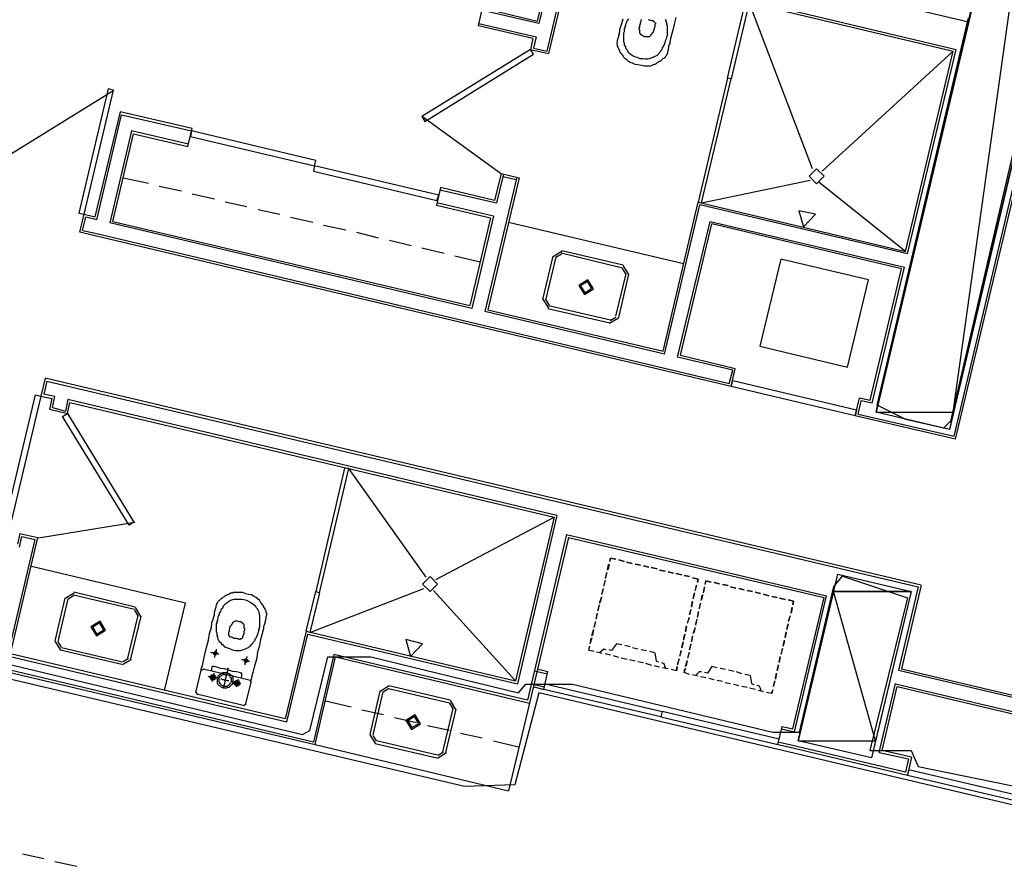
# Model space of a CAD drawing. Header units: feet. Extents: x -79 to 198, y -22 to 181.
# Tile 15 of 256: x 43 to 65, y 69 to 88. Entities that reach past the tile are written whole.
import ezdxf

# ---------------------------------------------------------------- set-up
doc = ezdxf.new("R2010")
doc.units = ezdxf.units.FT
for name, color, linetype in [('A-AREA-COMUN', 252, 'CONTINUOUS'), ('A-AREA-UNIDAD', 30, 'CONTINUOUS'), ('A-LINEA', 7, 'CONTINUOUS'), ('A-LINEA-FINA', 9, 'CONTINUOUS'), ('A-MURO-CONCRETO', 8, 'CONTINUOUS')]:
    doc.layers.add(name, color=color, linetype=linetype)

msp = doc.modelspace()

# ---------------------------------------------------------------- linework, layer by layer
at = {"layer": 'A-AREA-COMUN'}
msp.add_lwpolyline([(65.2, 70.72), (54.528, 73.2444), (54, 71.2), (52.88, 71.1644), (33.92, 75.6444)], dxfattribs=at)
at = {"layer": 'A-AREA-UNIDAD'}
for points in [[(116.24, 75.68), (104.08, 78.5244), (103.84, 78.24), (101.312, 78.8444), (101.12, 79.04), (101.248, 79.4489), (100.16, 79.4844), (66.048, 87.6089), (65.6, 87.5733), (63.68, 79.2889), (63.52, 79.1289), (62.688, 79.3244), (62.048, 79.6444), (64.08, 88.2489)], [(34.72, 75.8044), (49.28, 72.32), (49.44, 72.4089), (49.84, 74.0444), (50.8, 74.0444), (54.08, 73.2444), (54.24, 73.44), (55.28, 73.44), (59.728, 72.3733), (60.32, 72.3733), (61.088, 75.6089), (61.28, 75.84), (62.72, 75.36), (61.888, 71.9644), (62.8, 71.9644), (62.96, 71.6089), (65.312, 71.1289)]]:
    msp.add_lwpolyline(points, dxfattribs=at)
at = {"layer": 'A-LINEA'}
for p, q in [((33.2667, 95.4578), (64.08, 88.1644)), ((54.96, 90.1244), (54.4933, 88.1778)), ((55.0133, 90.1244), (54.5333, 88.1244)), ((55.3067, 90.0444), (54.7067, 87.5111)), ((55.3467, 90.0311), (54.7467, 87.4578)), ((54.5333, 88.1244), (53.28, 88.4178)), ((59.12, 88.6044), (63.7333, 87.5111)), ((60.6133, 84.8978), (59.2, 88.5911)), ((54.4, 87.7911), (53.1867, 88.0711)), ((53.2, 88.1244), (54.4667, 87.8311)), ((54.4, 87.7911), (54.3467, 87.5511)), ((54.4667, 87.8311), (54.4133, 87.5778)), ((63.76, 78.9511), (65.84, 87.7511)), ((54.3467, 87.5511), (54.7467, 87.4578)), ((54.4133, 87.5778), (54.7067, 87.5111)), ((62.72, 83.0044), (63.8, 87.5511)), ((63.7867, 78.8844), (65.8933, 87.7378)), ((60.8267, 84.8444), (63.7333, 87.5111)), ((62.68, 83.0578), (63.7333, 87.5111)), ((58.7733, 86.9511), (58.7733, 86.9511)), ((58.7467, 86.8578), (58.7467, 86.8578)), ((45.0856, 86.635), (41.6761, 84.5301)), ((45.2267, 86.1644), (44.6667, 83.8311)), ((44.7067, 83.7644), (45.2533, 86.0978)), ((46.8267, 85.7911), (45.2267, 86.1644)), ((45.2533, 86.0978), (46.8133, 85.7378)), ((51.9424, 86.056), (53.701, 84.7872)), ((46.7333, 85.3911), (46.8267, 85.7911)), ((45.48, 85.7378), (45, 83.6978)), ((45.0667, 83.7244), (45.52, 85.6711)), ((46.7467, 85.4444), (45.48, 85.7378)), ((45.52, 85.6711), (46.7333, 85.3911)), ((45.2933, 84.6978), (45.8533, 84.5778)), ((54.04, 84.7111), (53.3333, 81.7244)), ((54.0933, 84.6978), (53.4, 81.7644)), ((53.6933, 84.7911), (53.5467, 84.1911)), ((53.7467, 84.7778), (53.5867, 84.1378)), ((53.6933, 84.7911), (54.0933, 84.6978)), ((53.7333, 84.7244), (54.0267, 84.6578)), ((46.0933, 84.5111), (46.5867, 84.4044)), ((53.5467, 84.1911), (52.3467, 84.4844)), ((58.1467, 84.1378), (60.56, 84.6444)), ((62.68, 83.0578), (60.76, 84.5911)), ((46.8267, 84.3378), (47.32, 84.2311)), ((52.3333, 84.4311), (53.5867, 84.1378)), ((47.56, 84.1644), (48.04, 84.0578)), ((53.52, 83.8444), (52.2667, 84.1378)), ((57.2933, 80.8444), (58.0667, 84.1511)), ((57.32, 80.7778), (58.1067, 84.0978)), ((58.0667, 84.1511), (62.68, 83.0578)), ((62.72, 83.0044), (58.1067, 84.0978)), ((44.3867, 83.5244), (44.4667, 83.8178)), ((44.7067, 83.7644), (44.4667, 83.8178)), ((48.2933, 83.9911), (48.7733, 83.8844)), ((49.0133, 83.8178), (49.5067, 83.7111)), ((53.4533, 83.8044), (53, 81.8578)), ((53.52, 83.8444), (53.04, 81.7911)), ((53.04, 81.7911), (45, 83.6978)), ((45.0667, 83.7244), (53, 81.8578)), ((49.7467, 83.6444), (50.24, 83.5378)), ((53.8533, 83.7111), (57.7467, 82.7911)), ((57.6133, 80.7111), (58.3333, 83.7244)), ((57.68, 80.7511), (58.3733, 83.6711)), ((58.3333, 83.7244), (62.6533, 82.7111)), ((44.5733, 83.4311), (44.3333, 83.4844)), ((44.3867, 83.5244), (44.64, 83.4711)), ((58.8, 80.0578), (44.5733, 83.4311)), ((44.64, 83.4711), (58.76, 80.1244)), ((50.48, 83.4844), (50.96, 83.3644)), ((51.2133, 83.3111), (51.6933, 83.1911)), ((51.9333, 83.1378), (52.4267, 83.0178)), ((52.6667, 82.9644), (53.2267, 82.8311)), ((54.84, 82.9511), (54.6133, 81.9911)), ((54.9067, 82.9378), (54.68, 81.9778)), ((55.045, 83.0666), (54.8445, 82.9428)), ((55.0297, 83.0018), (54.9094, 82.9275)), ((56.3867, 82.6844), (55.0267, 83.0178)), ((56.4, 82.7511), (55.04, 83.0711)), ((56.5289, 82.5461), (56.405, 82.7466)), ((61.9333, 79.6844), (62.6533, 82.7111)), ((56.24, 81.6178), (56.4667, 82.5644)), ((56.3067, 81.5911), (56.5333, 82.5511)), ((56.464, 82.5614), (56.3897, 82.6818)), ((54.6178, 81.9961), (54.7416, 81.7956)), ((54.6827, 81.9808), (54.757, 81.8605)), ((54.7467, 81.8578), (56.12, 81.5378)), ((57.32, 80.7778), (53.3333, 81.7244)), ((53.4, 81.7644), (57.2933, 80.8444)), ((54.7333, 81.7911), (56.1067, 81.4711)), ((56.1016, 81.4623), (56.3022, 81.5861)), ((56.117, 81.5271), (56.2373, 81.6014)), ((57.68, 80.7511), (58.8933, 80.4578)), ((59.44, 80.9511), (61.3867, 80.4844)), ((58.84, 80.4178), (57.6133, 80.7111)), ((58.76, 80.1244), (58.84, 80.4178)), ((58.8, 80.0578), (58.8933, 80.4578)), ((43.56, 80.2444), (43.4667, 79.8444)), ((43.6, 80.1778), (43.5333, 79.8844)), ((63.0267, 75.6444), (43.56, 80.2444)), ((43.6, 80.1778), (62.96, 75.6044)), ((43.7733, 79.8311), (43.5333, 79.8844)), ((43.4667, 79.8444), (43.7067, 79.7911)), ((43.7067, 79.7911), (43.6533, 79.5511)), ((43.72, 79.5911), (43.7733, 79.8311)), ((44.0667, 79.7644), (44.0133, 79.5111)), ((44.0533, 79.4578), (44.1067, 79.6978)), ((54.9333, 77.1911), (44.0667, 79.7644)), ((44.1067, 79.6978), (54.8667, 77.1511)), ((61.56, 79.4044), (61.6533, 79.8044)), ((61.6267, 79.4444), (61.6933, 79.7378)), ((61.6533, 79.8044), (61.8933, 79.7511)), ((61.9333, 79.6844), (61.6933, 79.7378)), ((43.6533, 79.5511), (44.0533, 79.4578)), ((43.72, 79.5911), (44.0133, 79.5111)), ((61.6267, 79.4444), (63.76, 78.9511)), ((63.7867, 78.8844), (61.56, 79.4044)), ((50.2533, 78.1911), (50.2533, 78.1911)), ((52.0267, 75.8178), (50.3067, 78.2311)), ((43.4077, 76.6939), (45.5484, 77.0402)), ((52.24, 75.7644), (54.8667, 77.1511)), ((54.8667, 77.1511), (54.0133, 73.5111)), ((54.9333, 77.1911), (54.0533, 73.4444)), ((43.3333, 76.6578), (42.72, 74.0711)), ((42.7867, 74.1111), (43.4, 76.6978)), ((43, 76.7911), (42.9467, 76.5511)), ((42.9867, 76.4844), (43.04, 76.7244)), ((43, 76.7911), (43.4, 76.6978)), ((43.04, 76.7244), (43.3333, 76.6578)), ((55.1467, 76.7644), (54.28, 73.0844)), ((55.1867, 76.6978), (54.32, 73.0178)), ((55.1467, 76.7644), (60.92, 75.4044)), ((55.1867, 76.6978), (60.8667, 75.3644)), ((56.1067, 76.1644), (56.12, 76.2444)), ((56.12, 76.2444), (56.24, 76.2178)), ((56.3067, 76.2044), (56.4267, 76.1644)), ((56.4267, 76.1644), (56.3067, 76.2044)), ((56.48, 76.1511), (56.6, 76.1244)), ((56.6, 76.1244), (56.48, 76.1511)), ((46.68, 75.2444), (43.2533, 76.0578)), ((56.0133, 75.7911), (56.04, 75.9244)), ((56.04, 75.9244), (56.0133, 75.8044)), ((56.0533, 75.9778), (56.08, 76.0978)), ((56.0933, 76.1111), (56.0667, 75.9911)), ((56.6667, 76.1111), (56.7867, 76.0844)), ((56.7867, 76.0844), (56.6667, 76.1111)), ((56.8533, 76.0711), (56.9733, 76.0444)), ((56.9733, 76.0444), (56.8533, 76.0711)), ((57.0267, 76.0311), (57.16, 76.0044)), ((57.16, 76.0044), (57.0267, 76.0311)), ((57.2133, 75.9778), (57.3333, 75.9511)), ((57.3333, 75.9511), (57.2133, 75.9778)), ((57.4, 75.9378), (57.52, 75.9111)), ((57.52, 75.9111), (57.4, 75.9378)), ((49.52, 72.1511), (33.8267, 75.8711)), ((33.8667, 75.8044), (49.56, 72.0978)), ((56, 75.7511), (55.9733, 75.6311)), ((55.9733, 75.6178), (56, 75.7378)), ((57.5733, 75.8978), (57.7067, 75.8711)), ((57.7067, 75.8711), (57.5733, 75.8978)), ((57.76, 75.8578), (57.88, 75.8311)), ((57.88, 75.8311), (57.76, 75.8578)), ((58.2267, 75.6578), (58.24, 75.7378)), ((58.24, 75.7378), (58.36, 75.7111)), ((49.44, 74.5911), (51.9733, 75.5644)), ((54.0133, 73.5111), (52.1867, 75.5244)), ((55.96, 75.5644), (55.9333, 75.4444)), ((55.9333, 75.4311), (55.96, 75.5511)), ((58.0267, 75.6444), (58, 75.5244)), ((58, 75.5244), (58.04, 75.6444)), ((58.1867, 75.4711), (58.2133, 75.6044)), ((58.2133, 75.6044), (58.1867, 75.4844)), ((58.4267, 75.6978), (58.5467, 75.6711)), ((58.5467, 75.6711), (58.4267, 75.6978)), ((58.6133, 75.6578), (58.7333, 75.6311)), ((58.7333, 75.6311), (58.6133, 75.6578)), ((58.7867, 75.6044), (58.9067, 75.5778)), ((58.9067, 75.5778), (58.7867, 75.6044)), ((58.9733, 75.5644), (59.0933, 75.5378)), ((59.0933, 75.5378), (58.9733, 75.5644)), ((59.16, 75.5244), (59.28, 75.4978)), ((59.28, 75.4978), (59.16, 75.5244)), ((62.96, 75.6044), (62.52, 73.7511)), ((63.0267, 75.6444), (62.5867, 73.7778)), ((44, 75.3511), (43.7733, 74.4044)), ((44.0667, 75.3378), (43.84, 74.3911)), ((44.205, 75.4666), (44.0045, 75.3428)), ((44.1897, 75.4018), (44.0694, 75.3275)), ((45.5467, 75.0978), (44.1867, 75.4178)), ((45.56, 75.1511), (44.2, 75.4844)), ((55.88, 75.2444), (55.92, 75.3644)), ((55.92, 75.3778), (55.8933, 75.2578)), ((57.92, 75.1644), (57.9467, 75.2844)), ((57.9467, 75.2711), (57.92, 75.1511)), ((57.96, 75.3511), (57.9867, 75.4711)), ((57.9867, 75.4578), (57.96, 75.3378)), ((58.1333, 75.2978), (58.16, 75.4178)), ((58.1733, 75.4311), (58.1467, 75.3111)), ((59.3333, 75.4844), (59.4533, 75.4578)), ((59.4533, 75.4578), (59.3333, 75.4844)), ((59.52, 75.4444), (59.64, 75.4044)), ((59.64, 75.4044), (59.52, 75.4444)), ((59.7067, 75.3911), (59.8267, 75.3644)), ((59.8267, 75.3644), (59.7067, 75.3911)), ((59.88, 75.3511), (60.0133, 75.3244)), ((60.0133, 75.3244), (59.88, 75.3511)), ((60.1733, 72.4444), (60.8667, 75.3644)), ((60.2133, 72.3778), (60.92, 75.4044)), ((45.624, 74.9614), (45.5497, 75.0818)), ((45.6889, 74.9461), (45.565, 75.1466)), ((46.2133, 73.2978), (46.68, 75.2444)), ((55.8667, 75.2044), (55.84, 75.0711)), ((55.84, 75.0711), (55.8667, 75.1911)), ((57.9067, 75.0978), (57.88, 74.9778)), ((57.88, 74.9778), (57.9067, 75.0978)), ((58.0533, 74.9244), (58.08, 75.0578)), ((58.08, 75.0578), (58.0533, 74.9378)), ((58.12, 75.2444), (58.0933, 75.1244)), ((58.0933, 75.1111), (58.12, 75.2311)), ((60.1333, 75.0311), (60.16, 75.1511)), ((60.16, 75.1378), (60.1333, 75.0178)), ((45.4, 74.0178), (45.6267, 74.9644)), ((45.4667, 74.0044), (45.6933, 74.9511)), ((55.7867, 74.8311), (55.76, 74.7111)), ((55.8267, 75.0178), (55.8, 74.8978)), ((55.8, 74.8844), (55.8267, 75.0044)), ((57.8667, 74.9111), (57.8267, 74.7911)), ((57.84, 74.8044), (57.8667, 74.9244)), ((58.04, 74.8844), (58.0133, 74.7511)), ((58.0133, 74.7511), (58.04, 74.8711)), ((60.08, 74.8444), (60.12, 74.9644)), ((60.1067, 74.9511), (60.08, 74.8311)), ((49.36, 74.6178), (48.8933, 72.6711)), ((49.36, 74.6178), (54.0133, 73.5111)), ((49.4133, 74.6444), (49.4133, 74.6444)), ((55.7067, 74.5244), (55.7467, 74.6444)), ((55.7467, 74.6578), (55.72, 74.5244)), ((55.76, 74.6978), (55.7867, 74.8178)), ((57.7867, 74.6178), (57.8133, 74.7378)), ((57.8133, 74.7244), (57.7867, 74.6044)), ((57.96, 74.5644), (58, 74.6844)), ((58, 74.6978), (57.9733, 74.5778)), ((60.0667, 74.7778), (60.04, 74.6578)), ((60.04, 74.6578), (60.0667, 74.7778)), ((43.7778, 74.3961), (43.9016, 74.1956)), ((48.9333, 72.6044), (49.4, 74.5511)), ((49.4, 74.5511), (54.0533, 73.4444)), ((55.7067, 74.4711), (55.6667, 74.3511)), ((55.6667, 74.3378), (55.6933, 74.4578)), ((57.7733, 74.5511), (57.7467, 74.4178)), ((57.7467, 74.4311), (57.7733, 74.5511)), ((57.9467, 74.5111), (57.92, 74.3911)), ((57.92, 74.3778), (57.9467, 74.4978)), ((59.96, 74.2978), (59.9867, 74.4178)), ((59.9867, 74.4044), (59.96, 74.2844)), ((60, 74.4844), (60.0267, 74.6044)), ((60.0267, 74.5911), (60, 74.4711)), ((43.8427, 74.3808), (43.917, 74.2605)), ((43.8933, 74.2044), (45.2667, 73.8844)), ((43.92, 74.2578), (45.28, 73.9378)), ((55.6533, 74.2844), (55.64, 74.2178)), ((55.76, 74.1644), (55.64, 74.1911)), ((56.3733, 74.3111), (56.2533, 74.3378)), ((56.56, 74.2711), (56.44, 74.2978)), ((56.7333, 74.2178), (56.6133, 74.2444)), ((56.92, 74.1778), (56.8, 74.2044)), ((57.6933, 74.1778), (57.6533, 74.0578)), ((57.6667, 74.0711), (57.6933, 74.1911)), ((57.7067, 74.2578), (57.7333, 74.3778)), ((57.7333, 74.3644), (57.7067, 74.2444)), ((57.9067, 74.3378), (57.88, 74.2044)), ((57.88, 74.2044), (57.9067, 74.3244)), ((59.9467, 74.2311), (59.9067, 74.0978)), ((59.92, 74.1111), (59.9467, 74.2311)), ((42.72, 74.0711), (48.9333, 72.6044)), ((48.8933, 72.6711), (42.7867, 74.1111)), ((45.275, 73.8756), (45.4755, 73.9994)), ((45.2903, 73.9405), (45.4106, 74.0148)), ((49.9733, 74.0978), (49.52, 72.1511)), ((49.56, 72.0978), (50.0133, 74.0444)), ((54.28, 73.0844), (49.9733, 74.0978)), ((50.0133, 74.0444), (54.32, 73.0178)), ((55.9333, 74.1244), (55.8133, 74.1511)), ((55.9333, 74.1244), (55.8133, 74.1511)), ((56.12, 74.0844), (56, 74.1111)), ((56.12, 74.0844), (56, 74.1111)), ((56.3067, 74.0311), (56.1867, 74.0711)), ((56.3067, 74.0311), (56.1867, 74.0711)), ((56.4933, 73.9911), (56.36, 74.0178)), ((56.4933, 73.9911), (56.36, 74.0178)), ((56.6667, 73.9511), (56.5467, 73.9778)), ((56.6667, 73.9511), (56.5467, 73.9778)), ((57.1067, 74.1378), (56.9867, 74.1644)), ((57.64, 74.0044), (57.6133, 73.8711)), ((57.6133, 73.8844), (57.6533, 74.0044)), ((57.8267, 73.9644), (57.8, 73.8444)), ((57.8667, 74.1511), (57.84, 74.0311)), ((57.84, 74.0178), (57.8667, 74.1378)), ((59.8667, 73.9378), (59.8933, 74.0578)), ((59.8933, 74.0444), (59.8667, 73.9244)), ((46.9067, 73.2578), (47.0267, 73.7511)), ((47.0841, 73.7765), (47.0279, 73.7419)), ((47.08, 73.7778), (48.0933, 73.5378)), ((54.4267, 73.7378), (54.72, 73.6711)), ((54.4933, 73.7778), (54.7333, 73.7244)), ((56.8533, 73.9111), (56.7333, 73.9378)), ((56.8533, 73.9111), (56.7333, 73.9378)), ((57.04, 73.8578), (56.9067, 73.8978)), ((57.04, 73.8578), (56.9067, 73.8978)), ((57.2133, 73.8178), (57.0933, 73.8444)), ((57.2133, 73.8178), (57.0933, 73.8444)), ((57.4, 73.7778), (57.28, 73.8044)), ((57.4, 73.7778), (57.28, 73.8044)), ((57.5867, 73.7378), (57.4667, 73.7644)), ((57.5867, 73.7511), (57.6, 73.8311)), ((57.7867, 73.7911), (57.76, 73.7111)), ((57.7867, 73.8311), (57.8267, 73.9511)), ((58.4933, 73.8044), (58.3733, 73.8311)), ((58.68, 73.7644), (58.56, 73.7911)), ((58.8667, 73.7244), (58.7467, 73.7511)), ((59.8267, 73.7511), (59.8533, 73.8711)), ((59.8533, 73.8578), (59.8267, 73.7378)), ((62.52, 73.7511), (68.3067, 72.3778)), ((62.5867, 73.7778), (68.36, 72.4178)), ((48.1454, 73.4804), (48.1107, 73.5365)), ((54.64, 73.3244), (54.7333, 73.7244)), ((57.88, 73.6578), (57.76, 73.6978)), ((58.0667, 73.6178), (57.9467, 73.6444)), ((58.0667, 73.6178), (57.9467, 73.6444)), ((58.24, 73.5778), (58.12, 73.6044)), ((58.24, 73.5778), (58.12, 73.6044)), ((58.4267, 73.5378), (58.3067, 73.5644)), ((58.4267, 73.5378), (58.3067, 73.5644)), ((58.6133, 73.4978), (58.4933, 73.5244)), ((58.6133, 73.4978), (58.4933, 73.5244)), ((59.04, 73.6711), (58.92, 73.7111)), ((59.2267, 73.6311), (59.1067, 73.6578)), ((59.8133, 73.6844), (59.7867, 73.5511)), ((59.7867, 73.5644), (59.8133, 73.6844)), ((48.1333, 73.4844), (48.0133, 73.0044)), ((51.205, 73.4), (51.0045, 73.2761)), ((51.1897, 73.3351), (51.0694, 73.2608)), ((52.5467, 73.0178), (51.1867, 73.3378)), ((52.56, 73.0844), (51.2, 73.4044)), ((54.36, 73.4444), (54.6533, 73.3778)), ((54.4, 73.3911), (54.64, 73.3244)), ((58.7867, 73.4444), (58.6667, 73.4711)), ((58.7867, 73.4444), (58.6667, 73.4711)), ((58.9733, 73.4044), (58.8533, 73.4311)), ((58.9733, 73.4044), (58.8533, 73.4311)), ((59.16, 73.3644), (59.04, 73.3911)), ((59.16, 73.3644), (59.04, 73.3911)), ((59.3467, 73.3244), (59.2133, 73.3511)), ((59.3467, 73.3244), (59.2133, 73.3511)), ((59.7067, 73.2578), (59.7333, 73.3244)), ((59.7733, 73.4978), (59.7333, 73.3778)), ((59.7467, 73.3911), (59.7733, 73.5111)), ((62.0933, 71.9244), (62.4533, 73.4578)), ((62.16, 71.9644), (62.4933, 73.3911)), ((62.4533, 73.4444), (66.2933, 72.5378)), ((62.4933, 73.3911), (66.24, 72.4978)), ((46.9079, 73.2619), (46.9426, 73.2057)), ((47.96, 72.9644), (46.9333, 73.2178)), ((51, 73.2844), (50.7733, 72.3244)), ((51.0667, 73.2711), (50.84, 72.3111)), ((52.6889, 72.8794), (52.565, 73.08)), ((59.52, 73.2711), (59.4, 73.2978)), ((59.52, 73.2711), (59.4, 73.2978)), ((59.7067, 73.2311), (59.5867, 73.2578)), ((47.9693, 72.9657), (48.0254, 73.0004)), ((49.7867, 73.0711), (50.36, 72.9378)), ((50.6, 72.8711), (51.08, 72.7644)), ((52.4, 71.9378), (52.6267, 72.8978)), ((52.4667, 71.9244), (52.6933, 72.8844)), ((52.624, 72.8948), (52.5497, 73.0151)), ((54.32, 73.0178), (53.8533, 71.0711)), ((51.32, 72.6978), (51.8133, 72.5911)), ((52.0533, 72.5244), (52.5467, 72.4178)), ((59.84, 72.0978), (59.9333, 72.4978)), ((59.92, 72.4444), (60.2133, 72.3778)), ((59.9333, 72.4978), (60.1733, 72.4444)), ((50.7778, 72.3161), (50.9016, 72.1156)), ((50.8427, 72.3008), (50.917, 72.1805)), ((52.7867, 72.3511), (53.2667, 72.2444)), ((49.56, 72.0978), (53.8533, 71.0711)), ((50.8933, 72.1244), (52.2667, 71.8044)), ((50.92, 72.1911), (52.28, 71.8711)), ((53.52, 72.1778), (54.08, 72.0444)), ((60.1333, 72.0844), (59.84, 72.1511)), ((59.84, 72.0978), (60.08, 72.0444)), ((60.08, 72.0444), (62.72, 71.4178)), ((62.68, 71.4844), (60.1333, 72.0844)), ((52.275, 71.7956), (52.4755, 71.9194)), ((52.2903, 71.8605), (52.4106, 71.9348)), ((62.0933, 71.9244), (62.7467, 71.7778)), ((62.8133, 71.8178), (62.16, 71.9644)), ((62.7467, 71.7778), (62.68, 71.4844)), ((62.8133, 71.8178), (62.72, 71.4178)), ((43.0533, 69.6711), (43.5333, 69.5644)), ((43.7733, 69.4978), (44.2667, 69.3911))]:
    msp.add_line(p, q, dxfattribs=at)
for points in [[(67.9067, 97.1111), (63.6533, 79.0978), (62.0267, 79.4844), (66.28, 97.4978), (67.9067, 97.1111)], [(59.3067, 89.1511), (59.1867, 88.6444), (63.8, 87.5511)], [(53.1867, 88.0711), (53.28, 88.4711), (54.4933, 88.1778)], [(59.2, 88.5911), (58.8, 86.8978), (58.72, 86.9111), (59.12, 88.6044), (59.2, 88.5911)], [(57.5733, 88.2578), (57.5333, 88.1111), (57.5067, 87.9778), (57.48, 87.8711), (57.4533, 87.7911), (57.44, 87.7244), (57.44, 87.6844), (57.4267, 87.6578), (57.4267, 87.6444), (57.4133, 87.6311), (57.4133, 87.6178), (57.4133, 87.6044), (57.4133, 87.5911), (57.4133, 87.5778), (57.4, 87.5644), (57.4, 87.5511), (57.4, 87.5378), (57.4, 87.5244), (57.3867, 87.5111), (57.3867, 87.4978), (57.3867, 87.4844), (57.3867, 87.4578), (57.3733, 87.4444), (57.3733, 87.4311), (57.36, 87.4178), (57.36, 87.4044), (57.3467, 87.3911), (57.3333, 87.3778), (57.3333, 87.3644), (57.32, 87.3644), (57.3067, 87.3511), (57.28, 87.3378), (57.2667, 87.3244), (57.2533, 87.3111), (57.24, 87.2978), (57.2267, 87.2844), (57.2, 87.2844), (57.1867, 87.2711), (57.1733, 87.2578), (57.1467, 87.2444), (57.1333, 87.2311), (57.1067, 87.2178), (57.0933, 87.2178), (57.0667, 87.2044), (57.04, 87.1911), (57, 87.1778), (56.96, 87.1778), (56.92, 87.1778), (56.8667, 87.1778), (56.8133, 87.1911), (56.7333, 87.2044), (56.6667, 87.2178), (56.6133, 87.2444), (56.56, 87.2578), (56.52, 87.2844), (56.4933, 87.3111), (56.4667, 87.3244), (56.44, 87.3511), (56.4267, 87.3644), (56.4133, 87.3911), (56.4, 87.4044), (56.3867, 87.4311), (56.3733, 87.4444), (56.36, 87.4578), (56.3467, 87.4844), (56.3333, 87.4978), (56.3333, 87.5111), (56.32, 87.5378), (56.3067, 87.5511), (56.3067, 87.5644), (56.2933, 87.5911), (56.2933, 87.6044), (56.28, 87.6178), (56.28, 87.6311), (56.28, 87.6444), (56.2667, 87.6711), (56.2667, 87.6844), (56.2667, 87.6978), (56.28, 87.7111), (56.28, 87.7244), (56.28, 87.7378), (56.28, 87.7511), (56.28, 87.7644), (56.2933, 87.7911), (56.2933, 87.8044), (56.2933, 87.8178), (56.3067, 87.8311), (56.3067, 87.8444), (56.3067, 87.8578), (56.3067, 87.8711), (56.3067, 87.8844), (56.32, 87.8844), (56.32, 87.8978), (56.32, 87.9244), (56.3333, 87.9511), (56.3333, 87.9911), (56.3467, 88.0444), (56.3733, 88.1244), (56.4, 88.2311)], [(56.52, 88.2311), (56.5067, 88.2044), (56.4933, 88.1911), (56.48, 88.1644), (56.48, 88.1511), (56.4667, 88.1244), (56.4533, 88.1111), (56.4533, 88.0844), (56.44, 88.0578), (56.44, 88.0311), (56.4267, 88.0044), (56.4267, 87.9644), (56.4267, 87.9378), (56.4133, 87.9111), (56.4133, 87.8844), (56.4133, 87.8711), (56.4133, 87.8444), (56.4133, 87.8178), (56.4133, 87.8044), (56.4133, 87.7778), (56.4133, 87.7644), (56.4133, 87.7378), (56.4133, 87.7244), (56.4267, 87.6978), (56.4267, 87.6844), (56.4267, 87.6711), (56.4267, 87.6444), (56.44, 87.6311), (56.4533, 87.6044), (56.4533, 87.5778), (56.4667, 87.5644), (56.4933, 87.5378), (56.5067, 87.4978), (56.5333, 87.4711), (56.5733, 87.4444), (56.6133, 87.4178), (56.6533, 87.3911), (56.7067, 87.3778), (56.7733, 87.3511), (56.84, 87.3511), (56.8933, 87.3378), (56.9467, 87.3378), (56.9867, 87.3511), (57.0267, 87.3644), (57.0667, 87.3778), (57.0933, 87.3911), (57.1333, 87.4044), (57.1467, 87.4178), (57.1733, 87.4311), (57.1867, 87.4444), (57.2, 87.4711), (57.2133, 87.4844), (57.2267, 87.4978), (57.24, 87.5111), (57.24, 87.5244), (57.2533, 87.5378), (57.2667, 87.5511), (57.28, 87.5778), (57.28, 87.5911), (57.2933, 87.6044), (57.3067, 87.6311), (57.32, 87.6578), (57.32, 87.6711), (57.3333, 87.6978), (57.3467, 87.7244), (57.3467, 87.7511), (57.36, 87.7778), (57.3733, 87.8044), (57.3733, 87.8311), (57.3867, 87.8578), (57.3867, 87.8844), (57.3867, 87.9111), (57.3867, 87.9378), (57.3867, 87.9511), (57.3867, 87.9778), (57.3867, 88.0044), (57.3867, 88.0178), (57.3867, 88.0444), (57.3867, 88.0578), (57.3867, 88.0844), (57.3733, 88.0978), (57.3733, 88.1244), (57.3733, 88.1511), (57.36, 88.1644), (57.36, 88.1911), (57.3467, 88.2178)], [(57.0667, 88.1778), (57.08, 88.1778), (57.0933, 88.1644), (57.1067, 88.1511), (57.1067, 88.1378), (57.12, 88.1378), (57.12, 88.1244), (57.12, 88.1111), (57.1067, 88.1111), (57.1067, 88.0978), (57.1067, 88.0844), (57.1067, 88.0711), (57.1067, 88.0578), (57.1067, 88.0444), (57.0933, 88.0311), (57.0933, 88.0178), (57.0933, 88.0044), (57.0933, 87.9911), (57.08, 87.9778), (57.08, 87.9644), (57.08, 87.9511), (57.0667, 87.9511), (57.0667, 87.9378), (57.0667, 87.9244), (57.0533, 87.9244), (57.0533, 87.9111), (57.04, 87.9111), (57.04, 87.8978), (57.0267, 87.8844), (57.0267, 87.8711), (57.0133, 87.8711), (57.0133, 87.8578), (57, 87.8444), (56.9867, 87.8311), (56.9733, 87.8311), (56.9467, 87.8311), (56.92, 87.8311), (56.88, 87.8311), (56.8533, 87.8444), (56.8267, 87.8578), (56.8, 87.8711), (56.7867, 87.8844), (56.7867, 87.8978), (56.7733, 87.9111), (56.7733, 87.9244), (56.7733, 87.9378), (56.7733, 87.9511), (56.7733, 87.9644), (56.7733, 87.9778), (56.7733, 87.9911), (56.76, 87.9911), (56.76, 88.0044), (56.76, 88.0178), (56.76, 88.0311), (56.7733, 88.0444), (56.7733, 88.0578), (56.7733, 88.0711), (56.7733, 88.0844), (56.7733, 88.0978), (56.7867, 88.1111), (56.7867, 88.1244), (56.7867, 88.1378), (56.7867, 88.1511), (56.8, 88.1644), (56.8, 88.1778), (56.8, 88.1911), (56.8, 88.2044), (56.8133, 88.2044), (56.8133, 88.2178)], [(56.96, 88.2178), (56.9867, 88.2044), (57.0267, 88.1911), (57.0533, 88.1911), (57.0667, 88.1911), (57.0667, 88.1778)], [(54.3467, 87.5511), (51.9333, 86.0578), (52, 85.9511), (54.4133, 87.4444), (54.3467, 87.5511)], [(58.1467, 84.1378), (58.8, 86.8978), (58.72, 86.9111), (58.0667, 84.1511), (58.1467, 84.1378)], [(44.4267, 83.8844), (45.08, 86.6444), (44.96, 86.6711), (44.3067, 83.9111), (44.4267, 83.8844)], [(49.5733, 85.0844), (46.8133, 85.7378), (46.7867, 85.6178), (49.5467, 84.9644), (49.5733, 85.0844)], [(49.52, 84.8444), (52.2667, 84.1911), (52.3067, 84.3111), (49.5467, 84.9644), (49.52, 84.8444)], [(60.8667, 84.7311), (60.7, 84.8978), (60.5333, 84.7311), (60.7, 84.5644), (60.8667, 84.7311)], [(52.3467, 84.4844), (52.2533, 84.0844), (53.4533, 83.8044)], [(58.12, 84.1911), (58.12, 84.1911), (58.12, 84.1911)], [(44.3333, 83.4844), (44.4267, 83.8844), (44.6667, 83.8311)], [(61.8933, 79.7511), (62.5867, 82.6711), (58.3733, 83.6711)], [(61.3867, 80.4844), (61.8533, 82.4311), (59.9067, 82.8844), (59.44, 80.9511)], [(55.7422, 82.2261), (55.6184, 82.4266), (55.4178, 82.3028), (55.5416, 82.1023), (55.7422, 82.2261)], [(55.7033, 82.2353), (55.6092, 82.3877), (55.4567, 82.2936), (55.5508, 82.1412), (55.7033, 82.2353)], [(61.56, 79.4044), (58.8, 80.0578), (58.84, 80.1911), (61.5867, 79.5378), (61.56, 79.4044)], [(43.4667, 79.8444), (42.8133, 77.0844), (42.6933, 77.1244), (43.3467, 79.8711), (43.4667, 79.8444)], [(44.0533, 79.4578), (45.5333, 77.0444), (45.4267, 76.9778), (43.9467, 79.3911), (44.0533, 79.4578)], [(49.6533, 75.4711), (50.3067, 78.2311), (50.2133, 78.2444), (49.5733, 75.4978), (49.6533, 75.4711)], [(56.24, 76.2178), (56.12, 76.2444), (56.1067, 76.1778)], [(52.28, 75.6644), (52.1133, 75.8311), (51.9467, 75.6644), (52.1133, 75.4978), (52.28, 75.6644)], [(57.9467, 75.8044), (58.0667, 75.7778), (58.0533, 75.6978)], [(58.0533, 75.7111), (58.0667, 75.7778), (57.9467, 75.8044)], [(58.36, 75.7111), (58.24, 75.7378), (58.2267, 75.6711)], [(62.8, 75.4978), (61.92, 71.8044), (60.2933, 72.1778), (61.1733, 75.8844), (62.8, 75.4978)], [(49.6533, 75.4711), (49.44, 74.5911), (49.36, 74.6178), (49.5733, 75.4978), (49.6533, 75.4711)], [(49.6133, 75.5244), (49.6133, 75.5244), (49.6133, 75.5244)], [(47.0267, 73.7511), (47.0267, 73.7778), (47.0533, 73.8578), (47.08, 73.9644), (47.1067, 74.0978), (47.1467, 74.2578), (47.1867, 74.4178), (47.2133, 74.5644), (47.2533, 74.6978), (47.2667, 74.8044), (47.2933, 74.8844), (47.3067, 74.9378), (47.32, 74.9778), (47.32, 75.0044), (47.32, 75.0311), (47.3333, 75.0444), (47.3333, 75.0578), (47.3333, 75.0711), (47.3333, 75.0844), (47.3467, 75.0978), (47.3467, 75.1111), (47.3467, 75.1244), (47.36, 75.1511), (47.36, 75.1644), (47.36, 75.1778), (47.36, 75.1911), (47.3733, 75.2044), (47.3733, 75.2178), (47.3733, 75.2311), (47.3867, 75.2444), (47.3867, 75.2578), (47.4, 75.2711), (47.4133, 75.2844), (47.4267, 75.2978), (47.44, 75.3111), (47.4533, 75.3244), (47.4667, 75.3378), (47.48, 75.3511), (47.4933, 75.3511), (47.5067, 75.3644), (47.52, 75.3778), (47.5467, 75.3911), (47.56, 75.4044), (47.5733, 75.4178), (47.6, 75.4178), (47.6133, 75.4311), (47.64, 75.4444), (47.6667, 75.4578), (47.68, 75.4711), (47.72, 75.4711), (47.7467, 75.4844), (47.7867, 75.4844), (47.8267, 75.4844), (47.88, 75.4844), (47.9467, 75.4844), (48.0133, 75.4578), (48.08, 75.4444), (48.1467, 75.4311), (48.1867, 75.4044), (48.2267, 75.3778), (48.2533, 75.3644), (48.28, 75.3378), (48.3067, 75.3244), (48.32, 75.2978), (48.3333, 75.2844), (48.3467, 75.2578), (48.36, 75.2444), (48.3733, 75.2178), (48.3867, 75.2044), (48.4, 75.1911), (48.4133, 75.1644), (48.4133, 75.1511), (48.4267, 75.1378), (48.44, 75.1111), (48.44, 75.0978), (48.4533, 75.0844), (48.4667, 75.0711), (48.4667, 75.0444), (48.4667, 75.0311), (48.48, 75.0178), (48.48, 75.0044), (48.48, 74.9911), (48.48, 74.9778), (48.48, 74.9644), (48.4667, 74.9378), (48.4667, 74.9244), (48.4667, 74.9111), (48.4667, 74.8978), (48.4533, 74.8844), (48.4533, 74.8711), (48.4533, 74.8578), (48.4533, 74.8444), (48.44, 74.8311), (48.44, 74.8178), (48.44, 74.8044), (48.44, 74.7911), (48.44, 74.7778), (48.4267, 74.7644), (48.4267, 74.7511), (48.4133, 74.7244), (48.4133, 74.6711), (48.4, 74.6178), (48.3733, 74.5378), (48.3467, 74.4311), (48.32, 74.2978), (48.28, 74.1511), (48.2533, 73.9911), (48.2133, 73.8444), (48.1733, 73.6978), (48.1467, 73.5911), (48.1333, 73.5111), (48.1333, 73.4844)], [(47.72, 74.2044), (47.7867, 74.1911), (47.8533, 74.1911), (47.9067, 74.1911), (47.9467, 74.2044), (47.9867, 74.2178), (48.0267, 74.2311), (48.0533, 74.2444), (48.08, 74.2578), (48.1067, 74.2844), (48.1333, 74.2978), (48.1467, 74.3244), (48.16, 74.3378), (48.1733, 74.3511), (48.1867, 74.3778), (48.2, 74.3911), (48.2133, 74.4044), (48.2267, 74.4178), (48.2267, 74.4444), (48.24, 74.4578), (48.2533, 74.4844), (48.2667, 74.4978), (48.28, 74.5244), (48.28, 74.5378), (48.2933, 74.5644), (48.2933, 74.5911), (48.3067, 74.6178), (48.3067, 74.6444), (48.32, 74.6711), (48.32, 74.6978), (48.3333, 74.7244), (48.3333, 74.7511), (48.3333, 74.7778), (48.3333, 74.8044), (48.3333, 74.8311), (48.3333, 74.8444), (48.3333, 74.8711), (48.3333, 74.8844), (48.3333, 74.9111), (48.3333, 74.9244), (48.3333, 74.9511), (48.3333, 74.9644), (48.32, 74.9778), (48.32, 75.0044), (48.32, 75.0178), (48.3067, 75.0444), (48.3067, 75.0578), (48.2933, 75.0844), (48.28, 75.1111), (48.2533, 75.1378), (48.24, 75.1644), (48.2133, 75.1911), (48.1733, 75.2178), (48.1467, 75.2444), (48.0933, 75.2711), (48.04, 75.2978), (47.9733, 75.3111), (47.92, 75.3244), (47.8533, 75.3244), (47.8, 75.3244), (47.76, 75.3244), (47.72, 75.3111), (47.68, 75.2978), (47.6533, 75.2844), (47.6267, 75.2711), (47.6, 75.2444), (47.5733, 75.2311), (47.56, 75.2178), (47.5467, 75.2044), (47.5333, 75.1911), (47.52, 75.1778), (47.5067, 75.1644), (47.5067, 75.1378), (47.4933, 75.1244), (47.48, 75.1111), (47.4667, 75.0978), (47.4667, 75.0711), (47.4533, 75.0578), (47.44, 75.0311), (47.4267, 75.0178), (47.4267, 74.9911), (47.4133, 74.9644), (47.4, 74.9378), (47.4, 74.9111), (47.3867, 74.8844), (47.3867, 74.8578), (47.3733, 74.8311), (47.3733, 74.8044), (47.36, 74.7778), (47.36, 74.7644), (47.36, 74.7378), (47.36, 74.7111), (47.36, 74.6844), (47.36, 74.6711), (47.36, 74.6444), (47.36, 74.6311), (47.36, 74.6044), (47.3733, 74.5911), (47.3733, 74.5644), (47.3733, 74.5511), (47.3733, 74.5244), (47.3867, 74.4978), (47.3867, 74.4711), (47.4, 74.4444), (47.4133, 74.4178), (47.4267, 74.3911), (47.4533, 74.3644), (47.48, 74.3378), (47.5067, 74.3111), (47.5467, 74.2711), (47.5867, 74.2578), (47.6533, 74.2311), (47.72, 74.2044)], [(49.6, 75.4444), (49.6, 75.4444), (49.6, 75.4444)], [(60.0667, 75.3111), (60.1867, 75.2844), (60.1733, 75.2044)], [(60.1733, 75.2044), (60.1867, 75.2844), (60.0667, 75.3111)], [(44.9022, 74.6394), (44.7784, 74.84), (44.5778, 74.7161), (44.7016, 74.5156), (44.9022, 74.6394)], [(47.68, 74.4844), (47.6667, 74.4844), (47.6667, 74.4978), (47.6533, 74.4978), (47.6533, 74.5111), (47.64, 74.5244), (47.64, 74.5378), (47.64, 74.5511), (47.64, 74.5644), (47.64, 74.5778), (47.64, 74.5911), (47.64, 74.6044), (47.6533, 74.6178), (47.6533, 74.6311), (47.6533, 74.6444), (47.6533, 74.6578), (47.6667, 74.6711), (47.6667, 74.6844), (47.6667, 74.6978), (47.6667, 74.7111), (47.68, 74.7244), (47.68, 74.7378), (47.6933, 74.7378), (47.6933, 74.7511), (47.7067, 74.7644), (47.7067, 74.7778), (47.72, 74.7778), (47.72, 74.7911), (47.7333, 74.8044), (47.7333, 74.8178), (47.7467, 74.8178), (47.76, 74.8311), (47.7867, 74.8444), (47.8, 74.8444), (47.8267, 74.8444), (47.8667, 74.8311), (47.9067, 74.8311), (47.92, 74.8178), (47.9467, 74.8044), (47.96, 74.7911), (47.96, 74.7778), (47.9733, 74.7644), (47.9733, 74.7378), (47.9733, 74.7244), (47.9733, 74.7111), (47.9733, 74.6978), (47.9733, 74.6844), (47.9867, 74.6844), (47.9867, 74.6711), (47.9867, 74.6578), (47.9867, 74.6444), (47.9867, 74.6311), (47.9733, 74.6178), (47.9733, 74.6044), (47.9733, 74.5911), (47.9733, 74.5778), (47.9733, 74.5511), (47.96, 74.5378), (47.96, 74.5244), (47.96, 74.5111), (47.9467, 74.4978), (47.9467, 74.4844), (47.9467, 74.4711), (47.9333, 74.4578), (47.92, 74.4444), (47.9067, 74.4444), (47.8933, 74.4444), (47.8933, 74.4311), (47.88, 74.4311), (47.8667, 74.4311), (47.8533, 74.4444), (47.8267, 74.4444), (47.8, 74.4578), (47.76, 74.4578), (47.7333, 74.4711), (47.7067, 74.4844), (47.68, 74.4844)], [(44.8633, 74.6486), (44.7692, 74.801), (44.6167, 74.7069), (44.7108, 74.5545), (44.8633, 74.6486)], [(47.36, 74.2178), (47.36, 74.1911), (47.3467, 74.1644), (47.3467, 74.1378), (47.3333, 74.1111), (47.3333, 74.0844), (47.32, 74.0578), (47.32, 74.0444), (47.32, 74.0311)], [(55.76, 74.1644), (55.64, 74.1911), (55.6533, 74.2711)], [(56.0267, 74.2044), (55.9733, 74.2178), (55.88, 74.1378)], [(56.2533, 74.3378), (56.1467, 74.1911), (56.0933, 74.2044)], [(47.4267, 74.0978), (47.4, 74.1111), (47.3733, 74.1111), (47.3467, 74.1244), (47.32, 74.1244), (47.2933, 74.1378), (47.2667, 74.1378), (47.2533, 74.1378), (47.24, 74.1511)], [(47.3467, 74.1644), (47.36, 74.1511), (47.3733, 74.1511), (47.3733, 74.1378), (47.3733, 74.1244), (47.3733, 74.1111), (47.36, 74.0978), (47.3467, 74.0844), (47.3333, 74.0844), (47.32, 74.0978), (47.3067, 74.0978), (47.3067, 74.1111), (47.3067, 74.1244), (47.3067, 74.1378), (47.32, 74.1511), (47.3333, 74.1511), (47.3333, 74.1644), (47.3467, 74.1644)], [(48.1067, 73.9378), (48.08, 73.9511), (48.0533, 73.9511), (48.0267, 73.9644), (48, 73.9644), (47.9733, 73.9778), (47.9467, 73.9778), (47.9333, 73.9778), (47.92, 73.9911)], [(48.0267, 74.0044), (48.04, 73.9911), (48.0533, 73.9911), (48.0533, 73.9778), (48.0533, 73.9644), (48.0533, 73.9511), (48.0533, 73.9378), (48.04, 73.9378), (48.0267, 73.9244), (48.0133, 73.9244), (48, 73.9378), (47.9867, 73.9378), (47.9867, 73.9511), (47.9867, 73.9644), (47.9867, 73.9778), (48, 73.9911), (48.0133, 73.9911), (48.0133, 74.0044), (48.0267, 74.0044)], [(48.04, 74.0578), (48.04, 74.0311), (48.0267, 74.0044), (48.0267, 73.9778), (48.0133, 73.9511), (48.0133, 73.9244), (48, 73.8978), (48, 73.8844), (48, 73.8711)], [(57.1067, 74.1378), (57.1333, 73.9511), (57.1867, 73.9378)], [(47.92, 73.5778), (47.92, 73.5911), (47.92, 73.6044), (47.9333, 73.6178), (47.9333, 73.6311), (47.9333, 73.6444), (47.9333, 73.6578), (47.9333, 73.6711), (47.9333, 73.6844), (47.92, 73.6844), (47.9067, 73.6844), (47.88, 73.6978), (47.8133, 73.7111), (47.7333, 73.7244), (47.64, 73.7511), (47.5467, 73.7778), (47.4533, 73.7911), (47.3733, 73.8178), (47.32, 73.8311), (47.2933, 73.8311), (47.28, 73.8311), (47.2667, 73.8311), (47.2667, 73.8178), (47.2667, 73.8044), (47.2533, 73.7911), (47.2533, 73.7778), (47.2533, 73.7644), (47.2533, 73.7511), (47.2533, 73.7378)], [(47.6267, 73.8044), (47.6133, 73.7778), (47.6133, 73.7378), (47.6, 73.6844), (47.5733, 73.6044), (47.56, 73.5378), (47.5467, 73.4578), (47.5333, 73.4044), (47.52, 73.3644), (47.52, 73.3511)], [(57.2533, 73.9244), (57.3067, 73.8978), (57.3467, 73.7911)], [(57.6, 73.8178), (57.5867, 73.7378), (57.4667, 73.7644)], [(57.88, 73.6578), (57.76, 73.6978), (57.7733, 73.7778)], [(58.3733, 73.8311), (58.28, 73.6844), (58.2133, 73.6978)], [(47.4133, 73.5644), (47.3867, 73.5644), (47.36, 73.5778), (47.32, 73.5778), (47.28, 73.5911), (47.2533, 73.6044), (47.2267, 73.6044), (47.2, 73.6044), (47.1867, 73.6178)], [(47.3067, 73.6444), (47.32, 73.6444), (47.3333, 73.6311), (47.3467, 73.6178), (47.3467, 73.6044), (47.3467, 73.5911), (47.3467, 73.5778), (47.3467, 73.5644), (47.3333, 73.5511), (47.32, 73.5378), (47.3067, 73.5378), (47.2933, 73.5378), (47.28, 73.5244), (47.28, 73.5378), (47.2667, 73.5378), (47.2533, 73.5378), (47.2533, 73.5511), (47.24, 73.5511), (47.24, 73.5644), (47.2267, 73.5778), (47.2267, 73.5911), (47.2267, 73.6044), (47.24, 73.6178), (47.24, 73.6311), (47.2533, 73.6444), (47.2667, 73.6444), (47.28, 73.6444), (47.2933, 73.6444), (47.3067, 73.6444)], [(47.2933, 73.6178), (47.3067, 73.6178), (47.32, 73.6044), (47.32, 73.5911), (47.32, 73.5778), (47.3067, 73.5644), (47.2933, 73.5644), (47.28, 73.5644), (47.2667, 73.5644), (47.2667, 73.5778), (47.2533, 73.5778), (47.2533, 73.5911), (47.2533, 73.6044), (47.2667, 73.6044), (47.2667, 73.6178), (47.28, 73.6178), (47.2933, 73.6178)], [(47.3067, 73.6844), (47.3067, 73.6578), (47.2933, 73.6311), (47.2933, 73.6044), (47.28, 73.5778), (47.28, 73.5511), (47.2667, 73.5244), (47.2667, 73.5111), (47.2667, 73.4978)], [(47.6, 73.6978), (47.6267, 73.6844), (47.6533, 73.6711), (47.68, 73.6578), (47.7067, 73.6311), (47.72, 73.6044), (47.7333, 73.5778), (47.7333, 73.5511), (47.7333, 73.5244), (47.7333, 73.4844), (47.72, 73.4578), (47.7067, 73.4311), (47.68, 73.4044), (47.6667, 73.3911), (47.64, 73.3644), (47.6133, 73.3644), (47.5867, 73.3511), (47.5467, 73.3511), (47.52, 73.3511), (47.4933, 73.3644), (47.4667, 73.3778), (47.44, 73.4044), (47.4133, 73.4178), (47.4, 73.4444), (47.3867, 73.4711), (47.3867, 73.5111), (47.3867, 73.5378), (47.3867, 73.5644), (47.4, 73.6044), (47.4133, 73.6311), (47.4267, 73.6444), (47.4533, 73.6711), (47.48, 73.6844), (47.5067, 73.6978), (47.5333, 73.6978), (47.5733, 73.6978), (47.6, 73.6978)], [(47.5867, 73.6578), (47.6133, 73.6444), (47.6267, 73.6444), (47.6533, 73.6311), (47.6667, 73.6044), (47.68, 73.5911), (47.6933, 73.5644), (47.6933, 73.5378), (47.6933, 73.5244), (47.6933, 73.4978), (47.68, 73.4711), (47.6667, 73.4578), (47.6533, 73.4311), (47.64, 73.4178), (47.6133, 73.4044), (47.6, 73.3911), (47.5733, 73.3911), (47.5467, 73.3911), (47.52, 73.3911), (47.5067, 73.4044), (47.48, 73.4178), (47.4667, 73.4311), (47.4533, 73.4444), (47.44, 73.4711), (47.4267, 73.4844), (47.4267, 73.5111), (47.4267, 73.5378), (47.4267, 73.5644), (47.4267, 73.5778), (47.44, 73.6044), (47.4533, 73.6178), (47.48, 73.6311), (47.4933, 73.6444), (47.52, 73.6578), (47.5467, 73.6578), (47.56, 73.6578), (47.5867, 73.6578)], [(47.64, 73.5111), (47.6267, 73.5111), (47.6133, 73.5111), (47.5867, 73.5244), (47.56, 73.5244), (47.5333, 73.5378), (47.5067, 73.5378), (47.48, 73.5511), (47.4667, 73.5511)], [(47.84, 73.5244), (47.8533, 73.5244), (47.8533, 73.5111), (47.8667, 73.5111), (47.8667, 73.4978), (47.88, 73.4844), (47.88, 73.4711), (47.88, 73.4578), (47.88, 73.4444), (47.88, 73.4311), (47.8667, 73.4178), (47.8533, 73.4178), (47.8533, 73.4044), (47.84, 73.4044), (47.8267, 73.4044), (47.8133, 73.4044), (47.8, 73.4044), (47.7867, 73.4178), (47.7733, 73.4311), (47.76, 73.4444), (47.76, 73.4578), (47.76, 73.4711), (47.7733, 73.4844), (47.7733, 73.4978), (47.7867, 73.5111), (47.8, 73.5111), (47.8, 73.5244), (47.8133, 73.5244), (47.8267, 73.5244), (47.84, 73.5244)], [(47.84, 73.5511), (47.84, 73.5378), (47.84, 73.5111), (47.8267, 73.4844), (47.8267, 73.4578), (47.8133, 73.4178), (47.8133, 73.4044), (47.8, 73.3778)], [(58.1467, 73.7111), (58.0933, 73.7111), (58.0133, 73.6311)], [(59.2267, 73.6311), (59.2533, 73.4578), (59.3067, 73.4311)], [(47.9067, 73.4444), (47.88, 73.4444), (47.8533, 73.4578), (47.8133, 73.4578), (47.7867, 73.4711), (47.7467, 73.4844), (47.72, 73.4844), (47.6933, 73.4978)], [(47.8267, 73.4978), (47.84, 73.4978), (47.84, 73.4844), (47.8533, 73.4844), (47.8533, 73.4711), (47.8533, 73.4578), (47.8533, 73.4444), (47.84, 73.4444), (47.84, 73.4311), (47.8267, 73.4311), (47.8133, 73.4311), (47.8, 73.4311), (47.8, 73.4444), (47.8, 73.4578), (47.7867, 73.4578), (47.7867, 73.4711), (47.8, 73.4711), (47.8, 73.4844), (47.8133, 73.4978), (47.8267, 73.4978)], [(54.6667, 73.4444), (57.2667, 72.8311), (57.24, 72.7111), (54.64, 73.3244), (54.6667, 73.4444)], [(59.3733, 73.4178), (59.4267, 73.4044), (59.4667, 73.2844)], [(59.72, 73.3111), (59.7067, 73.2311), (59.5867, 73.2578)], [(51.9022, 72.5594), (51.7784, 72.76), (51.5778, 72.6361), (51.7016, 72.4356), (51.9022, 72.5594)], [(51.8633, 72.5686), (51.7692, 72.721), (51.6167, 72.6269), (51.7108, 72.4745), (51.8633, 72.5686)], [(59.8667, 72.2178), (57.2667, 72.8311), (57.24, 72.7111), (59.84, 72.0978), (59.8667, 72.2178)], [(65.1733, 70.9644), (62.7467, 71.5378), (62.72, 71.4178), (65.1467, 70.8444), (65.1733, 70.9644)]]:
    msp.add_lwpolyline(points, dxfattribs=at)
at = {"layer": 'A-LINEA-FINA'}
for points in [[(60.68, 83.8844), (60.3067, 83.9644), (60.4133, 83.6044), (60.68, 83.8844), (60.68, 83.8844)], [(51.9467, 74.3378), (51.5733, 74.4311), (51.68, 74.0578), (51.9467, 74.3378), (51.9467, 74.3378)]]:
    msp.add_lwpolyline(points, dxfattribs=at)
at = {"layer": 'A-MURO-CONCRETO'}
for points in [[(66.2, 97.1111), (62.0267, 79.4844), (63.7333, 79.4844), (66.2, 97.1111)], [(66.2, 97.1111), (67.9067, 97.1111), (63.7333, 79.4844), (66.2, 97.1111), (66.2, 97.1111)], [(62.0267, 79.4844), (63.7333, 79.4844), (63.6533, 79.0978), (62.0267, 79.4844), (62.0267, 79.4844)], [(61.1733, 75.8844), (62.8, 75.4978), (61.08, 75.4978), (61.1733, 75.8844), (61.1733, 75.8844)], [(61.08, 75.4978), (60.2933, 72.1778), (62.0133, 72.1778), (61.08, 75.4978)], [(61.08, 75.4978), (62.8, 75.4978), (62.0133, 72.1778), (61.08, 75.4978), (61.08, 75.4978)], [(60.2933, 72.1778), (62.0133, 72.1778), (61.92, 71.8044), (60.2933, 72.1778), (60.2933, 72.1778)]]:
    msp.add_lwpolyline(points, dxfattribs=at)

doc.saveas('drawing.dxf')
